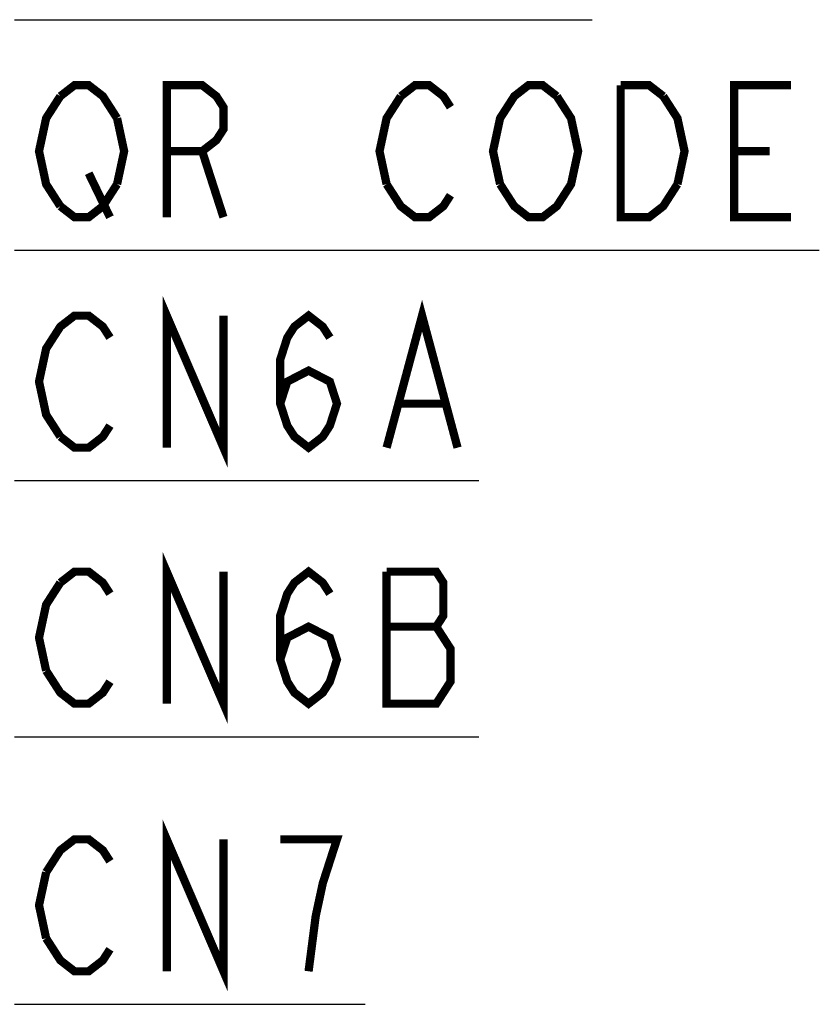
# Model space of a CAD drawing. Header units: millimetres. Extents: x 85 to 1221, y 92 to 821.
# Tile 26 of 35: x 813 to 871, y 570 to 641. Entities that reach past the tile are written whole.
import ezdxf

# ---------------------------------------------------------------- set-up
doc = ezdxf.new("R2010")
doc.units = ezdxf.units.MM
doc.header["$LTSCALE"] = 69.3
doc.layers.get('0').update_dxf_attribs({"linetype": 'CONTINUOUS'})
doc.layers.add('ALL_NOTE', color=7, linetype='CONTINUOUS')

msp = doc.modelspace()

# ---------------------------------------------------------------- linework, layer by layer
at = {"color": 2, "linetype": 'CONTINUOUS'}
for p, q in [((812.25, 607.8707), (813, 607.8707)), ((813, 607.8707), (846.024, 607.8707)), ((812.25, 589.2507), (813, 589.2507)), ((813, 589.2507), (846.024, 589.2507))]:
    msp.add_line(p, q, dxfattribs=at)
at = {"color": 2, "linetype": 'CONTINUOUS', "const_width": 0.6}
for points in [[(823.32, 610.2707), (823.32, 619.8707), (827.448, 610.2707), (827.448, 619.8707)], [(839.316, 610.2707), (841.896, 619.8707), (844.476, 610.2707)], [(815.58, 611.0707), (814.548, 612.6707), (814.032, 615.0707), (814.548, 617.4707), (815.064, 618.2707), (815.58, 619.0707), (816.612, 619.8707), (817.644, 619.8707), (818.676, 619.0707), (819.192, 618.2707)], [(831.576, 613.4707), (832.092, 615.0707), (833.64, 615.8707), (835.188, 615.0707), (835.704, 613.4707), (835.188, 611.8707), (834.672, 611.0707), (833.64, 610.2707), (832.608, 611.0707), (832.092, 611.8707), (831.576, 613.4707), (831.576, 616.6707), (832.092, 618.2707), (832.608, 619.0707), (833.64, 619.8707), (834.672, 619.0707), (835.188, 618.2707)], [(840.348, 613.4707), (843.444, 613.4707)], [(819.192, 611.8707), (818.676, 611.0707), (817.644, 610.2707), (816.612, 610.2707), (815.58, 611.0707)], [(823.32, 591.6507), (823.32, 601.2507), (827.448, 591.6507), (827.448, 601.2507)], [(815.58, 600.4507), (816.612, 601.2507), (817.644, 601.2507), (818.676, 600.4507), (819.192, 599.6507)], [(831.576, 594.8507), (832.092, 596.4507), (833.64, 597.2507), (835.188, 596.4507), (835.704, 594.8507), (835.188, 593.2507), (834.672, 592.4507), (833.64, 591.6507), (832.608, 592.4507), (832.092, 593.2507), (831.576, 594.8507), (831.576, 598.0507), (832.092, 599.6507), (832.608, 600.4507), (833.64, 601.2507), (834.672, 600.4507), (835.188, 599.6507)], [(842.928, 597.2507), (843.444, 598.0507), (843.444, 600.4507), (842.928, 601.2507), (839.316, 601.2507)], [(839.316, 601.2507), (839.316, 591.6507), (842.928, 591.6507), (843.444, 592.4507), (843.96, 593.2507), (843.96, 595.6507), (842.928, 597.2507)], [(814.548, 594.0507), (814.032, 596.4507), (814.548, 598.8507), (815.58, 600.4507)], [(839.316, 597.2507), (842.928, 597.2507)], [(819.192, 593.2507), (818.676, 592.4507), (817.644, 591.6507), (816.612, 591.6507), (815.58, 592.4507), (814.548, 594.0507)]]:
    msp.add_lwpolyline(points, dxfattribs=at)
at = {"layer": 'ALL_NOTE', "color": 2, "linetype": 'CONTINUOUS'}
for p, q in [((812.25, 641.3924), (813, 641.3924)), ((813, 641.3924), (854.28, 641.3924)), ((812.25, 624.6276), (813, 624.6276)), ((813, 624.6276), (870.792, 624.6276)), ((812.25, 569.7887), (813, 569.7887)), ((813, 569.7887), (837.768, 569.7887))]:
    msp.add_line(p, q, dxfattribs=at)
at = {"layer": 'ALL_NOTE', "color": 2, "linetype": 'CONTINUOUS', "const_width": 0.6}
for points in [[(815.58, 635.8276), (816.612, 636.6276), (817.644, 636.6276), (818.676, 635.8276), (819.708, 634.2276)], [(823.32, 627.0276), (823.32, 636.6276), (825.9, 636.6276), (826.932, 635.8276), (827.448, 635.0276), (827.448, 633.4276), (826.932, 632.6276), (825.9, 631.8276), (823.32, 631.8276)], [(840.348, 635.8276), (841.38, 636.6276), (842.412, 636.6276), (843.444, 635.8276), (843.96, 635.0276)], [(847.572, 629.4276), (847.056, 631.8276), (847.572, 634.2276), (848.088, 635.0276), (848.604, 635.8276), (849.636, 636.6276), (850.668, 636.6276), (851.7, 635.8276)], [(860.472, 629.4276), (859.44, 627.8276), (858.408, 627.0276), (856.344, 627.0276), (856.344, 636.6276)], [(856.344, 636.6276), (858.408, 636.6276), (859.44, 635.8276)], [(868.728, 627.0276), (864.6, 627.0276), (864.6, 636.6276), (868.728, 636.6276)], [(815.58, 627.8276), (814.548, 629.4276), (814.032, 631.8276), (814.548, 634.2276), (815.58, 635.8276)], [(839.316, 629.4276), (838.8, 631.8276), (839.316, 634.2276), (840.348, 635.8276)], [(851.7, 635.8276), (852.732, 634.2276), (853.248, 631.8276), (852.732, 629.4276), (852.216, 628.6276)], [(859.44, 635.8276), (860.472, 634.2276), (860.988, 631.8276), (860.472, 629.4276)], [(819.708, 634.2276), (820.224, 631.8276), (819.708, 629.4276)], [(825.9, 631.8276), (827.448, 627.0276)], [(864.6, 631.8276), (867.18, 631.8276)], [(817.644, 630.2276), (819.192, 627.0276)], [(819.708, 629.4276), (818.676, 627.8276), (817.644, 627.0276), (816.612, 627.0276), (815.58, 627.8276)], [(843.96, 628.6276), (843.444, 627.8276), (842.412, 627.0276), (841.38, 627.0276), (840.348, 627.8276), (839.316, 629.4276)], [(852.216, 628.6276), (851.7, 627.8276), (850.668, 627.0276), (849.636, 627.0276), (848.604, 627.8276), (847.572, 629.4276)], [(823.32, 572.1887), (823.32, 581.7887), (827.448, 572.1887), (827.448, 581.7887)], [(814.548, 579.3887), (815.58, 580.9887), (816.612, 581.7887), (817.644, 581.7887), (818.676, 580.9887), (819.192, 580.1887)], [(833.64, 572.1887), (834.156, 576.1887), (834.672, 578.5887), (835.188, 580.1887), (835.704, 581.7887), (831.576, 581.7887)], [(814.548, 574.5887), (814.032, 576.9887), (814.548, 579.3887)], [(819.192, 573.7887), (818.676, 572.9887), (817.644, 572.1887), (816.612, 572.1887), (815.58, 572.9887), (814.548, 574.5887)]]:
    msp.add_lwpolyline(points, dxfattribs=at)

doc.saveas('drawing.dxf')
